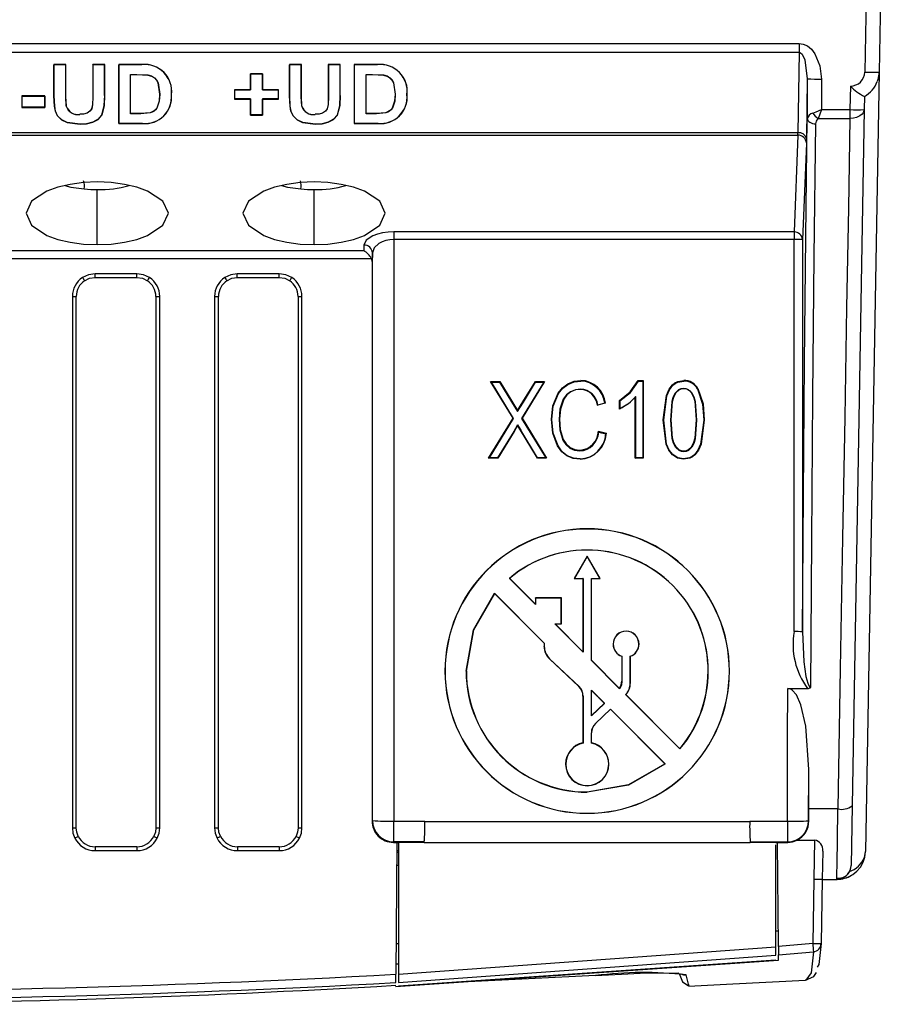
# Model space of a CAD drawing. Header units: millimetres. Extents: x 0 to 838, y 0 to 648.
# Tile 9 of 45: x 106 to 136, y 379 to 414. Entities that reach past the tile are written whole.
import ezdxf

# ---------------------------------------------------------------- set-up
doc = ezdxf.new("R2010")
doc.units = ezdxf.units.MM
doc.header["$LTSCALE"] = 3

msp = doc.modelspace()

# ---------------------------------------------------------------- linework, layer by layer
for p, q in [((135.929, 440.316), (135.429, 411.678)), ((136.429, 440.316), (135.929, 411.678)), ((69.777, 412.684), (133.116, 412.684)), ((133.116, 412.684), (133.116, 412.372)), ((69.777, 412.372), (133.116, 412.372)), ((133.116, 412.372), (133.076, 409.541)), ((107.345, 411.938), (106.924, 411.938)), ((106.924, 411.938), (106.924, 410.84)), ((106.924, 411.938), (106.929, 411.934)), ((107.34, 411.934), (106.929, 411.934)), ((106.929, 410.84), (106.929, 411.934)), ((107.34, 411.934), (107.345, 411.938)), ((107.34, 410.819), (107.34, 411.934)), ((107.345, 410.819), (107.345, 411.938)), ((108.713, 411.938), (108.292, 411.938)), ((108.292, 411.938), (108.292, 410.795)), ((108.297, 411.934), (108.292, 411.938)), ((108.297, 411.934), (108.297, 410.795)), ((108.708, 411.934), (108.297, 411.934)), ((108.708, 411.934), (108.713, 411.938)), ((108.708, 410.857), (108.708, 411.934)), ((108.713, 410.856), (108.713, 411.938)), ((110.02, 411.938), (109.204, 411.938)), ((109.204, 411.938), (109.204, 409.87)), ((109.204, 411.938), (109.209, 411.934)), ((109.209, 409.875), (109.209, 411.934)), ((110.02, 411.934), (109.209, 411.934)), ((110.02, 411.934), (110.02, 411.938)), ((115.624, 411.938), (115.203, 411.938)), ((115.203, 411.938), (115.203, 410.84)), ((115.203, 411.938), (115.208, 411.934)), ((115.619, 411.934), (115.208, 411.934)), ((115.208, 410.84), (115.208, 411.934)), ((115.619, 411.934), (115.624, 411.938)), ((115.619, 410.819), (115.619, 411.934)), ((115.624, 410.819), (115.624, 411.938)), ((116.992, 411.938), (116.571, 411.938)), ((116.571, 411.938), (116.571, 410.795)), ((116.576, 411.934), (116.571, 411.938)), ((116.576, 411.934), (116.576, 410.795)), ((116.987, 411.934), (116.576, 411.934)), ((116.987, 411.934), (116.992, 411.938)), ((116.987, 410.857), (116.987, 411.934)), ((116.992, 410.856), (116.992, 411.938)), ((118.299, 411.938), (117.483, 411.938)), ((117.483, 411.938), (117.483, 409.87)), ((117.483, 411.938), (117.488, 411.934)), ((118.299, 411.934), (117.488, 411.934)), ((117.488, 409.875), (117.488, 411.934)), ((118.299, 411.934), (118.299, 411.938)), ((135.929, 411.678), (135.451, 384.298)), ((109.619, 411.595), (109.841, 411.595)), ((109.619, 410.214), (109.619, 411.595)), ((109.624, 411.589), (109.619, 411.595)), ((109.624, 411.589), (109.841, 411.589)), ((109.624, 410.219), (109.624, 411.589)), ((109.841, 411.595), (110.231, 411.576)), ((109.841, 411.595), (109.841, 411.589)), ((109.841, 411.589), (110.23, 411.571)), ((110.231, 411.576), (110.23, 411.571)), ((114.257, 411.616), (113.836, 411.616)), ((113.836, 411.616), (113.836, 411.052)), ((113.841, 411.611), (113.836, 411.616)), ((113.841, 411.611), (114.252, 411.611)), ((113.841, 411.047), (113.841, 411.611)), ((114.252, 411.611), (114.257, 411.616)), ((114.252, 411.611), (114.252, 411.047)), ((114.257, 411.052), (114.257, 411.616)), ((117.898, 411.595), (118.12, 411.595)), ((117.898, 410.214), (117.898, 411.595)), ((117.903, 411.589), (117.898, 411.595)), ((117.903, 411.589), (118.12, 411.589)), ((117.903, 410.219), (117.903, 411.589)), ((118.12, 411.595), (118.51, 411.576)), ((118.12, 411.595), (118.12, 411.589)), ((118.12, 411.589), (118.509, 411.571)), ((118.51, 411.576), (118.509, 411.571)), ((133.406, 411.439), (133.376, 409.348)), ((133.406, 411.439), (133.406, 410.045)), ((133.906, 411.431), (133.906, 410.356)), ((113.836, 411.052), (113.275, 411.052)), ((113.275, 411.052), (113.275, 410.73)), ((113.28, 411.047), (113.275, 411.052)), ((113.28, 410.735), (113.28, 411.047)), ((113.28, 411.047), (113.841, 411.047)), ((113.841, 411.047), (113.836, 411.052)), ((114.252, 411.047), (114.257, 411.052)), ((114.252, 411.047), (114.813, 411.047)), ((114.818, 411.052), (114.257, 411.052)), ((114.813, 411.047), (114.818, 411.052)), ((114.813, 411.047), (114.813, 410.735)), ((114.818, 410.73), (114.818, 411.052)), ((134.921, 411.187), (134.906, 410.356)), ((105.802, 410.837), (105.802, 410.434)), ((106.609, 410.837), (105.802, 410.837)), ((105.807, 410.832), (105.802, 410.837)), ((105.807, 410.439), (105.807, 410.832)), ((105.807, 410.832), (106.604, 410.832)), ((106.604, 410.832), (106.609, 410.837)), ((106.604, 410.832), (106.604, 410.439)), ((106.609, 410.434), (106.609, 410.837)), ((106.929, 410.84), (106.924, 410.84)), ((107.358, 410.478), (107.34, 410.819)), ((107.34, 410.819), (107.345, 410.819)), ((107.363, 410.479), (107.345, 410.819)), ((108.297, 410.795), (108.292, 410.795)), ((108.708, 410.857), (108.713, 410.856)), ((110.646, 410.899), (110.641, 410.899)), ((111.057, 410.884), (111.062, 410.883)), ((113.28, 410.735), (113.275, 410.73)), ((113.275, 410.73), (113.836, 410.73)), ((113.841, 410.735), (113.28, 410.735)), ((113.841, 410.735), (113.836, 410.73)), ((113.836, 410.73), (113.836, 410.166)), ((113.841, 410.171), (113.841, 410.735)), ((114.813, 410.735), (114.252, 410.735)), ((114.252, 410.735), (114.252, 410.171)), ((114.252, 410.735), (114.257, 410.73)), ((114.257, 410.166), (114.257, 410.73)), ((114.257, 410.73), (114.818, 410.73)), ((114.813, 410.735), (114.818, 410.73)), ((115.208, 410.84), (115.203, 410.84)), ((115.637, 410.478), (115.619, 410.819)), ((115.619, 410.819), (115.624, 410.819)), ((115.642, 410.479), (115.624, 410.819)), ((116.576, 410.795), (116.571, 410.795)), ((116.987, 410.857), (116.992, 410.856)), ((118.925, 410.899), (118.92, 410.899)), ((119.336, 410.884), (119.341, 410.883)), ((135.414, 410.821), (135.406, 410.356)), ((105.802, 410.434), (105.807, 410.439)), ((105.802, 410.434), (106.609, 410.434)), ((106.604, 410.439), (105.807, 410.439)), ((106.604, 410.439), (106.609, 410.434)), ((107.358, 410.478), (107.363, 410.479)), ((115.637, 410.478), (115.642, 410.479)), ((133.906, 410.356), (134.906, 410.356)), ((134.906, 410.356), (134.906, 410.049)), ((135.406, 410.356), (134.979, 385.893)), ((107.834, 410.188), (107.834, 410.192)), ((109.619, 410.214), (109.624, 410.219)), ((109.984, 410.214), (109.619, 410.214)), ((109.984, 410.219), (109.624, 410.219)), ((109.984, 410.214), (109.984, 410.219)), ((113.836, 410.166), (113.841, 410.171)), ((113.836, 410.166), (114.257, 410.166)), ((114.252, 410.171), (113.841, 410.171)), ((114.252, 410.171), (114.257, 410.166)), ((116.113, 410.188), (116.113, 410.192)), ((117.898, 410.214), (117.903, 410.219)), ((118.263, 410.214), (117.898, 410.214)), ((118.263, 410.219), (117.903, 410.219)), ((118.263, 410.214), (118.263, 410.219)), ((133.782, 410.049), (134.906, 410.049)), ((107.845, 409.849), (107.845, 409.843)), ((109.209, 409.875), (109.204, 409.87)), ((109.204, 409.87), (110.044, 409.87)), ((110.044, 409.875), (109.209, 409.875)), ((110.044, 409.875), (110.044, 409.87)), ((116.124, 409.849), (116.124, 409.843)), ((117.488, 409.875), (117.483, 409.87)), ((117.483, 409.87), (118.323, 409.87)), ((118.323, 409.875), (117.488, 409.875)), ((118.323, 409.875), (118.323, 409.87)), ((133.076, 409.541), (69.817, 409.541)), ((69.82, 409.459), (133.073, 409.459)), ((133.073, 409.459), (132.939, 406.06)), ((133.373, 409.184), (133.239, 405.786)), ((108.45, 405.615), (108.45, 407.549)), ((116.07, 405.615), (116.07, 407.549)), ((132.939, 406.06), (118.872, 406.06)), ((118.872, 406.06), (118.872, 405.793)), ((132.939, 405.793), (118.872, 405.793)), ((118.872, 405.793), (118.872, 385.36)), ((132.939, 406.06), (132.939, 405.793)), ((132.939, 392.018), (132.939, 405.793)), ((133.239, 405.786), (133.239, 392.01)), ((117.822, 405.601), (117.814, 405.392)), ((117.814, 405.392), (69.98, 405.392)), ((69.98, 405.126), (118.081, 405.126)), ((118.081, 405.126), (118.109, 404.987)), ((118.122, 405.326), (118.109, 404.987)), ((118.122, 385.379), (118.122, 405.326)), ((118.109, 404.987), (118.109, 385.366)), ((109.846, 404.593), (108.373, 404.593)), ((108.373, 404.459), (108.373, 404.593)), ((108.373, 404.459), (109.846, 404.459)), ((109.846, 404.459), (109.846, 404.593)), ((114.846, 404.593), (113.373, 404.593)), ((113.373, 404.459), (113.373, 404.593)), ((113.373, 404.459), (114.846, 404.459)), ((114.846, 404.459), (114.846, 404.593)), ((107.575, 403.794), (107.575, 385.122)), ((107.71, 385.123), (107.71, 403.795)), ((110.509, 403.795), (110.509, 385.123)), ((110.644, 385.122), (110.644, 403.794)), ((112.575, 403.794), (112.575, 385.122)), ((112.71, 385.123), (112.71, 403.795)), ((115.509, 403.795), (115.509, 385.123)), ((115.644, 385.122), (115.644, 403.794)), ((122.277, 400.81), (122.304, 400.787)), ((122.277, 400.81), (122.597, 400.81)), ((123.063, 399.519), (122.277, 400.81)), ((123.082, 399.511), (122.304, 400.787)), ((122.304, 400.787), (122.588, 400.787)), ((122.597, 400.81), (122.588, 400.787)), ((122.588, 400.787), (123.008, 400.097)), ((122.597, 400.81), (123.022, 400.113)), ((124.142, 400.787), (123.365, 399.51)), ((124.17, 400.81), (123.383, 399.518)), ((123.412, 400.092), (123.85, 400.81)), ((123.426, 400.076), (123.858, 400.787)), ((123.85, 400.81), (123.858, 400.787)), ((123.85, 400.81), (124.17, 400.81)), ((123.858, 400.787), (124.142, 400.787)), ((124.17, 400.81), (124.142, 400.787)), ((125.448, 400.845), (125.448, 400.822)), ((127.46, 400.845), (127.47, 400.822)), ((127.46, 400.845), (127.641, 400.845)), ((127.47, 400.822), (127.626, 400.822)), ((127.641, 400.845), (127.626, 400.822)), ((127.626, 400.822), (127.626, 398.119)), ((127.641, 400.845), (127.641, 398.111)), ((129.063, 400.845), (129.063, 400.822)), ((125.436, 400.538), (125.436, 400.53)), ((127.361, 400.249), (127.377, 400.284)), ((127.361, 398.111), (127.361, 400.249)), ((127.377, 398.119), (127.377, 400.284)), ((129.547, 400.544), (129.56, 400.56)), ((123.022, 400.113), (123.008, 400.097)), ((123.008, 400.097), (123.221, 399.748)), ((123.022, 400.113), (123.221, 399.785)), ((123.221, 399.785), (123.412, 400.092)), ((123.221, 399.748), (123.426, 400.076)), ((123.412, 400.092), (123.426, 400.076)), ((126.309, 400.039), (126.028, 399.969)), ((126.028, 399.969), (126.039, 399.98)), ((126.29, 400.043), (126.039, 399.98)), ((126.309, 400.039), (126.29, 400.043)), ((126.816, 400.127), (126.8, 400.144)), ((126.8, 399.829), (126.8, 400.144)), ((126.816, 400.127), (126.816, 399.846)), ((123.221, 399.785), (123.221, 399.748)), ((126.8, 399.829), (126.816, 399.846)), ((122.206, 398.111), (123.063, 399.519)), ((122.234, 398.119), (123.082, 399.511)), ((123.063, 399.519), (123.082, 399.511)), ((123.223, 399.278), (123.088, 399.054)), ((123.223, 399.255), (123.101, 399.054)), ((123.223, 399.278), (123.336, 399.091)), ((123.223, 399.278), (123.223, 399.255)), ((123.322, 399.091), (123.223, 399.255)), ((123.383, 399.518), (123.365, 399.51)), ((123.365, 399.51), (124.212, 398.119)), ((123.383, 399.518), (124.24, 398.111)), ((124.415, 399.479), (124.431, 399.471)), ((128.343, 399.46), (128.358, 399.452)), ((129.78, 399.46), (129.765, 399.452)), ((123.088, 399.054), (122.518, 398.119)), ((123.101, 399.054), (122.527, 398.111)), ((123.101, 399.054), (123.088, 399.054)), ((123.322, 399.091), (123.336, 399.091)), ((123.92, 398.111), (123.322, 399.091)), ((123.928, 398.119), (123.336, 399.091)), ((126.064, 399.058), (126.076, 399.03)), ((126.064, 399.058), (126.344, 398.987)), ((126.076, 399.03), (126.325, 398.968)), ((126.344, 398.987), (126.325, 398.968)), ((125.414, 398.392), (125.414, 398.368)), ((129.068, 398.333), (129.068, 398.356)), ((122.206, 398.111), (122.234, 398.119)), ((122.527, 398.111), (122.206, 398.111)), ((122.518, 398.119), (122.234, 398.119)), ((122.527, 398.111), (122.518, 398.119)), ((123.92, 398.111), (123.928, 398.119)), ((124.24, 398.111), (123.92, 398.111)), ((124.212, 398.119), (123.928, 398.119)), ((124.24, 398.111), (124.212, 398.119)), ((127.361, 398.111), (127.377, 398.119)), ((127.641, 398.111), (127.361, 398.111)), ((127.626, 398.119), (127.377, 398.119)), ((127.641, 398.111), (127.626, 398.119)), ((129.06, 398.076), (129.06, 398.084)), ((125.671, 395.624), (125.671, 395.632)), ((125.671, 394.67), (125.216, 393.882)), ((125.671, 394.657), (125.225, 393.885)), ((125.671, 394.657), (125.671, 394.67)), ((126.126, 393.882), (125.671, 394.67)), ((126.117, 393.885), (125.671, 394.657)), ((122.943, 393.891), (122.935, 393.889)), ((123.857, 392.968), (122.935, 393.889)), ((123.851, 392.983), (122.943, 393.891)), ((125.225, 393.885), (125.216, 393.882)), ((125.216, 393.882), (125.521, 393.882)), ((125.225, 393.885), (125.526, 393.885)), ((125.526, 393.885), (125.521, 393.882)), ((125.521, 393.882), (125.521, 391.314)), ((125.526, 393.885), (125.526, 391.298)), ((125.816, 393.885), (126.117, 393.885)), ((125.816, 391.009), (125.816, 393.885)), ((125.816, 393.885), (125.821, 393.882)), ((125.821, 393.882), (126.126, 393.882)), ((125.821, 391.013), (125.821, 393.882)), ((126.117, 393.885), (126.126, 393.882)), ((122.412, 393.366), (124.161, 391.617)), ((122.412, 393.366), (122.413, 393.361)), ((122.413, 393.361), (124.156, 391.618)), ((123.851, 393.2), (123.851, 392.983)), ((123.857, 393.192), (123.851, 393.2)), ((124.761, 393.2), (123.851, 393.2)), ((123.857, 392.968), (123.851, 392.983)), ((123.857, 393.192), (123.857, 392.968)), ((124.756, 393.192), (123.857, 393.192)), ((124.756, 393.192), (124.761, 393.2)), ((124.756, 392.293), (124.756, 393.192)), ((124.761, 392.29), (124.761, 393.2)), ((124.531, 392.293), (124.756, 392.293)), ((125.526, 391.298), (124.531, 392.293)), ((124.531, 392.293), (124.544, 392.29)), ((124.544, 392.29), (124.761, 392.29)), ((125.521, 391.314), (124.544, 392.29)), ((124.756, 392.293), (124.761, 392.29)), ((127.036, 392.029), (127.036, 392.037)), ((124.161, 391.617), (124.156, 391.618)), ((124.156, 391.618), (124.156, 391.504)), ((124.161, 391.617), (124.161, 391.501)), ((126.587, 391.58), (126.581, 391.582)), ((127.486, 391.58), (127.491, 391.582)), ((124.161, 391.501), (124.156, 391.504)), ((125.526, 391.298), (125.521, 391.314)), ((124.345, 391.064), (124.349, 391.065)), ((124.345, 391.064), (125.379, 390.086)), ((124.349, 391.065), (125.383, 390.087)), ((125.816, 391.009), (125.821, 391.013)), ((126.811, 390.014), (125.816, 391.009)), ((126.81, 390.025), (125.821, 391.013)), ((126.886, 391.153), (126.891, 391.154)), ((126.886, 391.153), (126.886, 390.276)), ((126.891, 391.154), (126.891, 390.274)), ((127.181, 390.209), (127.181, 391.154)), ((127.181, 391.154), (127.186, 391.153)), ((127.186, 390.212), (127.186, 391.153)), ((120.671, 390.633), (120.677, 390.631)), ((121.421, 390.633), (121.416, 390.631)), ((130.671, 390.633), (130.666, 390.631)), ((126.886, 390.276), (126.891, 390.274)), ((127.181, 390.209), (127.186, 390.212)), ((125.379, 390.086), (125.383, 390.087)), ((125.816, 389.963), (126.281, 389.498)), ((125.816, 389.058), (125.816, 389.963)), ((125.821, 389.953), (125.816, 389.963)), ((125.821, 389.953), (126.274, 389.501)), ((125.821, 389.073), (125.821, 389.953)), ((126.811, 390.014), (126.81, 390.025)), ((132.715, 388.321), (132.723, 390.02)), ((132.723, 390.02), (133.413, 390.02)), ((125.526, 389.753), (125.521, 389.756)), ((125.521, 389.756), (125.521, 388.109)), ((125.526, 389.753), (125.526, 388.102)), ((126.281, 389.498), (125.816, 389.058)), ((126.274, 389.501), (125.821, 389.073)), ((126.281, 389.498), (126.274, 389.501)), ((127.022, 389.803), (127.03, 389.806)), ((128.93, 387.896), (127.022, 389.803)), ((128.93, 387.906), (127.03, 389.806)), ((125.96, 388.795), (126.486, 389.293)), ((125.964, 388.794), (126.486, 389.289)), ((126.486, 389.293), (128.407, 387.373)), ((126.486, 389.293), (126.486, 389.289)), ((126.486, 389.289), (128.4, 387.376)), ((125.816, 389.058), (125.821, 389.073)), ((125.821, 388.464), (125.816, 388.461)), ((125.816, 388.102), (125.816, 388.461)), ((125.821, 388.109), (125.821, 388.464)), ((125.96, 388.795), (125.964, 388.794)), ((132.715, 385.36), (132.715, 388.321)), ((125.526, 388.102), (125.521, 388.109)), ((125.816, 388.102), (125.821, 388.109)), ((128.93, 387.896), (128.93, 387.906)), ((124.917, 387.362), (124.911, 387.364)), ((126.426, 387.362), (126.431, 387.364)), ((128.4, 387.376), (128.407, 387.373)), ((133.453, 385.376), (133.46, 387.175)), ((133.46, 385.788), (133.46, 387.175)), ((125.671, 386.385), (125.671, 386.377)), ((134.479, 385.788), (133.46, 385.788)), ((133.46, 385.369), (133.46, 385.788)), ((134.979, 385.893), (134.943, 383.807)), ((118.122, 385.379), (118.109, 385.366)), ((118.872, 385.36), (119.961, 385.36)), ((118.872, 384.629), (118.872, 385.36)), ((119.961, 385.36), (119.961, 385.346)), ((131.382, 385.346), (131.382, 385.36)), ((131.382, 385.36), (132.715, 385.36)), ((132.715, 385.36), (132.715, 384.629)), ((133.453, 385.376), (133.46, 385.369)), ((119.961, 385.346), (131.382, 385.346)), ((133.046, 384.692), (133.658, 384.692)), ((133.658, 384.692), (133.634, 383.321)), ((109.844, 384.459), (108.375, 384.459)), ((108.375, 384.459), (108.375, 384.324)), ((108.375, 384.324), (109.844, 384.324)), ((109.844, 384.459), (109.844, 384.324)), ((114.844, 384.459), (113.375, 384.459)), ((113.375, 384.459), (113.375, 384.324)), ((113.375, 384.324), (114.844, 384.324)), ((114.844, 384.459), (114.844, 384.324)), ((118.872, 384.629), (118.858, 384.616)), ((118.858, 384.616), (118.982, 384.616)), ((119.942, 384.629), (118.872, 384.629)), ((118.982, 384.616), (118.942, 379.981)), ((118.98, 384.324), (119.038, 384.324)), ((118.982, 384.615), (119.038, 384.615)), ((119.038, 384.625), (119.936, 384.625)), ((119.936, 384.616), (119.038, 384.616)), ((119.038, 384.616), (119.038, 379.986)), ((119.936, 384.625), (119.942, 384.629)), ((119.936, 384.625), (119.936, 384.616)), ((119.936, 384.616), (119.941, 384.616)), ((119.941, 384.616), (131.401, 384.616)), ((131.401, 384.629), (132.715, 384.629)), ((131.401, 384.629), (131.407, 384.625)), ((131.407, 384.616), (131.401, 384.616)), ((131.407, 384.616), (131.407, 384.625)), ((131.407, 384.625), (132.305, 384.625)), ((132.305, 384.616), (131.407, 384.616)), ((132.305, 384.609), (132.36, 384.609)), ((132.305, 380.943), (132.305, 384.525)), ((132.36, 384.616), (132.717, 384.616)), ((132.392, 380.951), (132.36, 384.616)), ((132.715, 384.618), (132.715, 384.629)), ((132.717, 384.616), (132.715, 384.618)), ((133.951, 384.311), (133.934, 383.324)), ((119.038, 384.26), (118.979, 384.26)), ((135.411, 384.085), (135.451, 384.298)), ((119.038, 383.807), (118.975, 383.807)), ((133.634, 383.321), (133.595, 381.06)), ((133.934, 383.324), (133.894, 381.062)), ((133.934, 383.316), (134.443, 383.316)), ((134.443, 383.316), (134.444, 383.392)), ((132.388, 381.491), (132.305, 381.491)), ((118.951, 381.064), (119.038, 381.064)), ((119.038, 379.986), (132.305, 380.943)), ((132.305, 380.651), (132.305, 380.943)), ((133.595, 381.06), (132.392, 380.951)), ((132.392, 380.951), (132.395, 380.659)), ((133.894, 381.062), (133.894, 381.06)), ((119.038, 379.694), (132.305, 380.651)), ((132.395, 380.659), (133.622, 380.77)), ((132.396, 380.471), (132.395, 380.659)), ((118.938, 379.547), (132.396, 380.471)), ((119.038, 380.338), (118.945, 380.338)), ((132.305, 380.471), (119.038, 379.558)), ((118.939, 379.689), (118.942, 379.981)), ((119.038, 379.986), (119.038, 379.694)), ((125.961, 379.935), (121.253, 379.706)), ((129.227, 379.617), (129.231, 379.604))]:
    msp.add_line(p, q)
at = {"flags": 128}
for points in [[(133.116, 412.684), (133.265, 412.662), (133.408, 412.596), (133.55, 412.48), (133.675, 412.318), (133.851, 411.894), (133.906, 411.431)], [(133.116, 412.372), (133.144, 412.368), (133.172, 412.355), (133.227, 412.305), (133.324, 412.101), (133.406, 411.439)], [(135.929, 411.678), (135.89, 411.42), (135.86, 411.35)], [(110.23, 411.571), (110.353, 411.535), (110.456, 411.472), (110.529, 411.395), (110.583, 411.298), (110.641, 410.899)], [(110.231, 411.576), (110.355, 411.539), (110.459, 411.477), (110.533, 411.399), (110.588, 411.301), (110.646, 410.899)], [(118.509, 411.571), (118.632, 411.535), (118.735, 411.472), (118.809, 411.395), (118.862, 411.298), (118.92, 410.899)], [(118.51, 411.576), (118.634, 411.539), (118.738, 411.477), (118.812, 411.399), (118.867, 411.301), (118.925, 410.899)], [(106.924, 410.84), (106.942, 410.483), (106.975, 410.307), (107.053, 410.139), (107.194, 409.999), (107.389, 409.902), (107.845, 409.843)], [(107.845, 409.849), (107.392, 409.906), (107.199, 410.002), (107.057, 410.141), (106.98, 410.308), (106.947, 410.484), (106.929, 410.84)], [(108.292, 410.795), (108.281, 410.538), (108.253, 410.391), (108.191, 410.302), (108.091, 410.237), (107.967, 410.202), (107.834, 410.192)], [(108.297, 410.795), (108.286, 410.535), (108.256, 410.387), (108.192, 410.298), (108.091, 410.232), (107.967, 410.197), (107.834, 410.188)], [(108.708, 410.857), (108.693, 410.507), (108.608, 410.166), (108.478, 410.022), (108.292, 409.919), (108.075, 409.864), (107.845, 409.849)], [(107.845, 409.843), (108.074, 409.858), (108.292, 409.913), (108.478, 410.016), (108.61, 410.16), (108.698, 410.504), (108.713, 410.856)], [(110.646, 410.899), (110.628, 410.649), (110.544, 410.407), (110.448, 410.305), (110.383, 410.269), (110.308, 410.243), (109.984, 410.214)], [(110.641, 410.899), (110.623, 410.65), (110.54, 410.41), (110.498, 410.355), (110.447, 410.31), (110.381, 410.274), (110.306, 410.247), (109.984, 410.219)], [(115.203, 410.84), (115.221, 410.483), (115.254, 410.307), (115.332, 410.139), (115.474, 409.999), (115.668, 409.902), (116.124, 409.843)], [(116.124, 409.849), (115.671, 409.906), (115.478, 410.002), (115.337, 410.141), (115.259, 410.308), (115.226, 410.484), (115.208, 410.84)], [(116.571, 410.795), (116.56, 410.538), (116.532, 410.391), (116.47, 410.302), (116.37, 410.237), (116.246, 410.202), (116.113, 410.192)], [(116.576, 410.795), (116.565, 410.535), (116.535, 410.387), (116.471, 410.298), (116.37, 410.232), (116.246, 410.197), (116.113, 410.188)], [(116.987, 410.857), (116.973, 410.507), (116.887, 410.166), (116.757, 410.022), (116.571, 409.919), (116.354, 409.864), (116.124, 409.849)], [(116.124, 409.843), (116.353, 409.858), (116.571, 409.913), (116.758, 410.016), (116.889, 410.16), (116.977, 410.504), (116.992, 410.856)], [(118.925, 410.899), (118.907, 410.649), (118.823, 410.407), (118.727, 410.305), (118.662, 410.269), (118.587, 410.243), (118.263, 410.214)], [(118.92, 410.899), (118.902, 410.65), (118.819, 410.41), (118.777, 410.355), (118.726, 410.31), (118.66, 410.274), (118.585, 410.247), (118.263, 410.219)], [(133.597, 410.235), (133.717, 410.282), (133.906, 410.356)], [(133.906, 410.356), (133.831, 410.168), (133.782, 410.049)], [(135.406, 410.356), (135.369, 410.242), (135.332, 410.195), (135.258, 410.137), (135.136, 410.082), (135.035, 410.059), (134.906, 410.049)], [(133.239, 392.01), (133.271, 396.826), (133.309, 401.46), (133.354, 405.877), (133.406, 410.045)], [(133.406, 410.045), (133.413, 410.009), (133.43, 409.974), (133.458, 409.941), (133.495, 409.913), (133.541, 409.889), (133.592, 409.872), (133.648, 409.861), (133.706, 409.857)], [(133.706, 409.857), (133.724, 409.957), (133.782, 410.049)], [(134.906, 410.049), (134.851, 406.901), (134.789, 403.401), (134.721, 399.541), (134.647, 395.315), (134.566, 390.728), (134.479, 385.788)], [(133.529, 390.06), (133.56, 395.239), (133.6, 400.301), (133.648, 405.193), (133.706, 409.857)], [(133.073, 409.459), (133.074, 409.494), (133.076, 409.541)], [(133.376, 409.348), (133.375, 409.254), (133.373, 409.184)], [(108.45, 407.815), (107.962, 407.794), (107.493, 407.731), (107.061, 407.63), (106.682, 407.493), (106.14, 407.136), (105.95, 406.715), (106.14, 406.294), (106.682, 405.937), (107.06, 405.8), (107.493, 405.699), (107.962, 405.636), (108.45, 405.615)], [(107.311, 407.689), (107.52, 407.636), (107.988, 407.57)], [(107.988, 407.57), (108.219, 407.555), (108.45, 407.549)], [(108.45, 405.615), (108.937, 405.636), (109.406, 405.699), (109.839, 405.8), (110.217, 405.937), (110.759, 406.294), (110.95, 406.715), (110.759, 407.136), (110.217, 407.493), (109.839, 407.63), (109.406, 407.731), (108.938, 407.794), (108.45, 407.815)], [(116.07, 407.815), (115.582, 407.794), (115.113, 407.731), (114.681, 407.63), (114.302, 407.493), (113.76, 407.136), (113.57, 406.715), (113.76, 406.294), (114.302, 405.937), (114.68, 405.8), (115.113, 405.699), (115.582, 405.636), (116.07, 405.615)], [(114.931, 407.689), (115.14, 407.636), (115.608, 407.57)], [(115.608, 407.57), (115.839, 407.555), (116.07, 407.549)], [(116.07, 405.615), (116.557, 405.636), (117.026, 405.699), (117.459, 405.8), (117.837, 405.937), (118.379, 406.294), (118.57, 406.715), (118.379, 407.136), (117.837, 407.493), (117.459, 407.63), (117.026, 407.731), (116.558, 407.794), (116.07, 407.815)], [(118.872, 406.06), (118.669, 406.051), (118.474, 406.025), (118.294, 405.983), (118.136, 405.926), (117.907, 405.777), (117.822, 405.601)], [(118.872, 405.793), (118.733, 405.785), (118.595, 405.759), (118.464, 405.717), (118.346, 405.657), (118.178, 405.499), (118.122, 405.326)], [(108.373, 404.593), (108.142, 404.559), (107.931, 404.459)], [(108.005, 404.348), (108.181, 404.431), (108.373, 404.459)], [(110.289, 404.459), (110.078, 404.559), (109.846, 404.593)], [(109.846, 404.459), (110.039, 404.431), (110.214, 404.348)], [(113.373, 404.593), (113.142, 404.559), (112.931, 404.459)], [(113.005, 404.348), (113.181, 404.431), (113.373, 404.459)], [(115.289, 404.459), (115.078, 404.559), (114.846, 404.593)], [(114.846, 404.459), (115.039, 404.431), (115.214, 404.348)], [(124.415, 399.479), (124.464, 399.956), (124.645, 400.398), (124.797, 400.586), (124.987, 400.728), (125.21, 400.817), (125.448, 400.845)], [(124.431, 399.471), (124.479, 399.944), (124.658, 400.382), (124.808, 400.567), (124.995, 400.706), (125.213, 400.793), (125.448, 400.822)], [(126.8, 400.144), (127.184, 400.443), (127.46, 400.845)], [(126.816, 400.127), (127.196, 400.424), (127.47, 400.822)], [(128.343, 399.46), (128.452, 400.319), (128.547, 400.533), (128.668, 400.691), (128.754, 400.76), (128.85, 400.808), (129.063, 400.845)], [(128.358, 399.452), (128.467, 400.306), (128.56, 400.517), (128.679, 400.672), (128.763, 400.738), (128.855, 400.785), (129.063, 400.822)], [(128.608, 399.453), (128.655, 400.1), (128.697, 400.259), (128.774, 400.405), (128.891, 400.524), (128.969, 400.561), (129.052, 400.573)], [(129.052, 400.573), (129.136, 400.562), (129.216, 400.53), (129.282, 400.481), (129.341, 400.416), (129.422, 400.269), (129.467, 400.109), (129.516, 399.453)], [(129.052, 400.565), (129.052, 400.569), (129.052, 400.573)], [(125.436, 400.538), (125.253, 400.516), (125.081, 400.448), (124.943, 400.336), (124.831, 400.18), (124.71, 399.834), (124.68, 399.471)], [(125.436, 400.53), (125.256, 400.509), (125.089, 400.442), (124.954, 400.333), (124.845, 400.18), (124.726, 399.839), (124.696, 399.479)], [(127.361, 400.249), (127.101, 400.012), (126.8, 399.829)], [(128.623, 399.461), (128.671, 400.105), (128.712, 400.261), (128.786, 400.404), (128.899, 400.519), (128.971, 400.553), (129.052, 400.565)], [(129.052, 400.565), (129.133, 400.555), (129.209, 400.524), (129.272, 400.477), (129.328, 400.414), (129.407, 400.271), (129.451, 400.113), (129.5, 399.461)], [(129.547, 400.544), (129.725, 400.015), (129.765, 399.452)], [(129.56, 400.56), (129.741, 400.026), (129.78, 399.46)], [(125.422, 398.076), (125.182, 398.103), (124.957, 398.192), (124.777, 398.336), (124.63, 398.543), (124.462, 398.996), (124.415, 399.479)], [(125.422, 398.084), (125.185, 398.11), (124.964, 398.197), (124.788, 398.339), (124.644, 398.542), (124.478, 398.992), (124.431, 399.471)], [(124.696, 399.479), (124.688, 399.475), (124.68, 399.471)], [(124.68, 399.471), (124.707, 399.104), (124.816, 398.75), (124.92, 398.595), (125.06, 398.469), (125.228, 398.392), (125.414, 398.368)], [(124.696, 399.479), (124.723, 399.114), (124.83, 398.765), (124.933, 398.611), (125.068, 398.491), (125.233, 398.415), (125.414, 398.392)], [(129.06, 398.076), (128.848, 398.116), (128.668, 398.235), (128.537, 398.398), (128.445, 398.601), (128.343, 399.46)], [(129.06, 398.084), (128.854, 398.123), (128.678, 398.238), (128.55, 398.399), (128.46, 398.599), (128.358, 399.452)], [(128.608, 399.453), (128.615, 399.457), (128.623, 399.461)], [(129.068, 398.333), (128.982, 398.344), (128.904, 398.377), (128.781, 398.492), (128.701, 398.639), (128.656, 398.799), (128.608, 399.453)], [(129.068, 398.356), (128.986, 398.368), (128.912, 398.398), (128.793, 398.509), (128.715, 398.652), (128.672, 398.81), (128.623, 399.461)], [(129.78, 399.46), (129.671, 398.602), (129.577, 398.389), (129.455, 398.229), (129.37, 398.161), (129.273, 398.113), (129.06, 398.076)], [(129.765, 399.452), (129.656, 398.599), (129.564, 398.39), (129.444, 398.233), (129.361, 398.167), (129.268, 398.12), (129.06, 398.084)], [(129.5, 399.461), (129.452, 398.815), (129.41, 398.659), (129.335, 398.516), (129.221, 398.402), (129.149, 398.368), (129.068, 398.356)], [(129.516, 399.453), (129.468, 398.804), (129.425, 398.646), (129.348, 398.499), (129.23, 398.381), (129.154, 398.346), (129.068, 398.333)], [(129.516, 399.453), (129.508, 399.457), (129.5, 399.461)], [(125.422, 398.076), (125.422, 398.08), (125.422, 398.084)], [(121.416, 390.631), (121.673, 392.086), (122.412, 393.366)], [(122.413, 393.361), (121.677, 392.084), (121.421, 390.633)], [(133.239, 392.01), (133.285, 390.959), (133.357, 390.447), (133.419, 390.208), (133.466, 390.108), (133.495, 390.073), (133.512, 390.063), (133.529, 390.06)], [(126.81, 390.025), (126.867, 390.145), (126.886, 390.276)], [(126.891, 390.274), (126.871, 390.138), (126.811, 390.014)], [(133.46, 387.175), (133.357, 388.703), (133.184, 389.447), (133.024, 389.795), (132.878, 389.964), (132.801, 390.006), (132.723, 390.02)], [(125.671, 386.385), (127.123, 386.64), (128.4, 387.376)], [(128.407, 387.373), (127.127, 386.634), (125.671, 386.377)], [(134.444, 383.392), (134.445, 383.449), (134.452, 383.892), (134.463, 384.681), (134.479, 385.788)], [(107.575, 385.122), (107.596, 384.939), (107.659, 384.766)], [(107.78, 384.827), (107.727, 384.971), (107.71, 385.123)], [(110.509, 385.123), (110.492, 384.971), (110.439, 384.827)], [(110.56, 384.766), (110.623, 384.939), (110.644, 385.122)], [(112.575, 385.122), (112.596, 384.939), (112.659, 384.766)], [(112.78, 384.827), (112.727, 384.971), (112.71, 385.123)], [(115.509, 385.123), (115.492, 384.971), (115.439, 384.827)], [(115.56, 384.766), (115.623, 384.939), (115.644, 385.122)], [(132.717, 384.616), (132.887, 384.635), (133.046, 384.692)], [(133.894, 381.062), (133.816, 380.321), (133.75, 380.227)], [(133.622, 380.77), (133.538, 380.029), (133.349, 379.769), (133.344, 379.773)], [(125.96, 379.936), (126.872, 379.99), (127.535, 380.017), (128.281, 380.031), (128.785, 380.019), (128.895, 380.027), (128.894, 380.029)], [(128.903, 380.011), (129.025, 379.72), (129.213, 379.585)], [(129.231, 379.604), (129.238, 379.583), (129.143, 379.959)], [(133.347, 379.768), (133.631, 379.901), (133.725, 380.047)], [(129.229, 379.567), (130.791, 379.641), (133.344, 379.769)]]:
    msp.add_lwpolyline(points, dxfattribs=at)
for centre, radius, start, end in [((110.121, 410.996), 0.948, 353.1829, 96.0734), ((110.121, 410.996), 0.943, 353.1417, 96.1147), ((118.4, 410.996), 0.948, 353.1829, 96.0734), ((118.4, 410.996), 0.943, 353.1417, 96.1147), ((134.929, 411.687), 0.5, 269.0349, 358.9761), ((135.679, 418.842), 7.168, 268.0016, 271.9984), ((133.783, 418.894), 7.464, 267.1068, 270.9455), ((134.976, 411.642), 0.931, 298.0497, 341.7367), ((136.267, 412.487), 1.872, 223.9983, 242.8864), ((110.131, 410.801), 0.93, 264.6562, 5.0711), ((110.13, 410.801), 0.935, 264.6919, 5.037), ((118.41, 410.801), 0.93, 264.6562, 5.0711), ((118.41, 410.801), 0.935, 264.6919, 5.037), ((107.765, 410.609), 0.427, 197.9006, 279.389), ((107.763, 410.606), 0.42, 197.6589, 279.7845), ((116.044, 410.609), 0.427, 197.9006, 279.389), ((116.042, 410.606), 0.42, 197.6589, 279.7845), ((135.156, 417.52), 7.168, 268.0016, 271.9984), ((133.666, 409.974), 0.269, 104.8702, 164.7608), ((134.087, 410.54), 0.577, 211.8801, 238.1374), ((133.082, 409.169), 0.291, 3.134, 91.9492), ((133.117, 409.274), 0.27, 15.8779, 98.6864), ((107.365, 407.673), 0.632, 350.6169, 16.5446), ((114.985, 407.673), 0.632, 350.6169, 16.5446), ((108.589, 410.879), 3.333, 267.6067, 287.084), ((116.209, 410.879), 3.333, 267.6067, 287.084), ((132.949, 405.77), 0.291, 3.134, 91.9492), ((133.013, 402.805), 2.99, 85.65, 91.4029), ((117.832, 405.31), 0.291, 3.134, 91.9492), ((117.611, 404.922), 0.512, 23.3927, 66.6813), ((108.37, 403.797), 0.795, 123.5661, 180.1809), ((123.257, 414.668), 18.415, 213.6679, 214.0859), ((94.962, 414.668), 18.415, 325.9141, 326.3321), ((109.849, 403.796), 0.796, 359.8243, 56.4287), ((113.37, 403.797), 0.795, 123.5661, 180.1809), ((128.257, 414.668), 18.415, 213.6679, 214.0859), ((99.962, 414.668), 18.415, 325.9141, 326.3321), ((114.849, 403.796), 0.796, 359.8243, 56.4287), ((108.377, 403.794), 0.667, 123.8645, 179.9017), ((109.842, 403.794), 0.667, 0.0983, 56.1355), ((113.377, 403.794), 0.667, 123.8645, 179.9017), ((114.842, 403.794), 0.667, 0.0983, 56.1355), ((107.578, 414.173), 10.379, 269.9839, 270.7297), ((110.641, 414.173), 10.379, 269.2703, 270.0161), ((112.578, 414.173), 10.379, 269.9839, 270.7297), ((115.641, 414.173), 10.379, 269.2703, 270.0161), ((125.408, 399.94), 0.907, 6.2993, 87.4835), ((125.412, 399.938), 0.885, 6.8022, 87.6768), ((129.069, 400.279), 0.567, 29.8275, 90.5365), ((129.069, 400.271), 0.551, 29.7554, 90.5533), ((125.409, 399.903), 0.635, 6.9395, 87.5727), ((125.405, 399.904), 0.626, 5.9367, 87.1851), ((126.044, 401.413), 1.746, 296.2097, 319.7205), ((125.37, 399.084), 0.694, 273.6147, 357.7967), ((125.375, 399.068), 0.701, 273.1268, 356.8987), ((125.375, 399.045), 0.97, 272.786, 356.5779), ((125.378, 399.032), 0.949, 272.6592, 356.1395), ((125.67, 390.632), 4.999, 89.9902, 179.9902), ((125.67, 390.63), 4.994, 89.9902, 179.9902), ((125.672, 390.632), 4.999, 0.0098, 90.0098), ((125.672, 390.63), 4.994, 0.0098, 90.0098), ((125.671, 390.631), 4.255, 319.995, 130.0247), ((125.671, 390.633), 4.249, 320.0719, 129.9477), ((127.036, 391.582), 0.455, 89.9902, 179.9902), ((127.036, 391.58), 0.45, 89.9902, 179.9902), ((127.036, 391.582), 0.455, 0.0098, 90.0098), ((127.036, 391.58), 0.45, 0.0098, 90.0098), ((135.536, 391.578), 2.633, 170.389, 216.2828), ((133.013, 389.029), 2.99, 85.65, 91.4029), ((127.036, 391.583), 0.455, 180.0056, 250.7441), ((127.036, 391.58), 0.45, 180.0057, 251.2159), ((127.036, 391.58), 0.45, 288.7785, 359.9943), ((127.036, 391.583), 0.455, 289.2559, 359.9944), ((124.761, 391.504), 0.605, 180.0019, 226.5817), ((124.761, 391.501), 0.6, 180.0019, 226.5817), ((125.671, 390.635), 5, 180.0158, 359.9842), ((125.671, 390.632), 4.995, 180.0158, 359.9842), ((125.671, 390.631), 4.255, 180.0098, 270.0098), ((125.671, 390.634), 4.249, 180.0098, 270.0098), ((126.582, 390.209), 0.6, 317.3262, 359.9985), ((126.582, 390.212), 0.605, 317.8026, 359.9986), ((125.066, 389.756), 0.455, 0.0019, 46.5817), ((125.066, 389.753), 0.46, 0.0019, 46.5817), ((133.423, 390.181), 0.161, 266.5408, 311.3604), ((126.276, 388.461), 0.46, 133.4183, 179.9981), ((126.276, 388.464), 0.455, 133.4183, 179.9981), ((125.671, 387.364), 0.76, 101.3849, 179.9927), ((125.671, 387.362), 0.754, 101.0575, 179.9927), ((125.672, 387.362), 0.754, 0.0073, 78.9425), ((125.672, 387.364), 0.76, 0.0073, 78.6151), ((125.671, 387.364), 0.76, 180.0158, 359.9842), ((125.671, 387.362), 0.755, 180.0158, 359.9842), ((134.608, 386.418), 0.643, 258.4583, 305.2595), ((118.858, 385.365), 0.75, 179.9842, 269.9896), ((118.689, 392.832), 7.474, 265.65, 271.4029), ((118.872, 385.38), 0.75, 180.0466, 269.9796), ((132.925, 392.432), 7.076, 268.2992, 274.2801), ((132.703, 385.38), 0.75, 270.9222, 359.7461), ((132.711, 385.362), 0.749, 296.5794, 0.5056), ((107.578, 395.502), 10.379, 269.9839, 270.7296), ((110.641, 395.502), 10.379, 269.2704, 270.0161), ((112.578, 395.502), 10.379, 269.9839, 270.7296), ((115.641, 395.502), 10.379, 269.2704, 270.0161), ((113.215, 385.157), 6.748, 355.3967, 1.6033), ((112.834, 385.174), 7.129, 355.6167, 1.3815), ((138.309, 385.162), 6.929, 178.478, 184.522), ((138.32, 385.169), 6.94, 178.5401, 184.4615), ((102.436, 395.232), 11.697, 296.5202, 297.1836), ((108.374, 385.123), 0.799, 206.5507, 270.0569), ((108.374, 385.124), 0.664, 206.5546, 270.0629), ((109.845, 385.124), 0.664, 269.9364, 333.4461), ((109.845, 385.123), 0.799, 269.9431, 333.4493), ((115.783, 395.232), 11.697, 242.8164, 243.4798), ((107.436, 395.232), 11.697, 296.5202, 297.1836), ((113.374, 385.123), 0.799, 206.5507, 270.0569), ((113.374, 385.124), 0.664, 206.5546, 270.0629), ((114.845, 385.124), 0.664, 269.9364, 333.4461), ((114.845, 385.123), 0.799, 269.9431, 333.4493), ((120.783, 395.232), 11.697, 242.8164, 243.4798), ((133.61, 384.352), 0.344, 353.2321, 81.9332), ((134.451, 384.316), 1, 269.8707, 359), ((134.606, 384.409), 0.868, 288.9611, 338.0663), ((134.512, 383.777), 0.421, 260.6792, 338.9673), ((134.443, 383.816), 0.5, 318.8869, 359), ((133.759, 386.184), 2.866, 267.4999, 273.5), ((134.443, 383.816), 0.5, 270, 303.1902), ((134.451, 384.316), 1, 270, 300.7714), ((133.72, 383.925), 2.868, 267.5018, 273.4969), ((170.278, 384.376), 36.833, 185.165, 185.6176), ((133.595, 381.068), 0.299, 275.0866, 358.4014), ((96.791, 781.096), 401.726, 266.08145, 273.16084), ((96.792, 780.935), 401.857, 266.07968, 273.15932), ((127.654, 366.541), 13.5, 83.6684, 97.2032), ((129.121, 380.258), 0.3, 241.5952, 274.0685), ((96.132, 768.859), 389.933, 267.16159, 273.35307)]:
    msp.add_arc(centre, radius, start, end)

doc.saveas('drawing.dxf')
